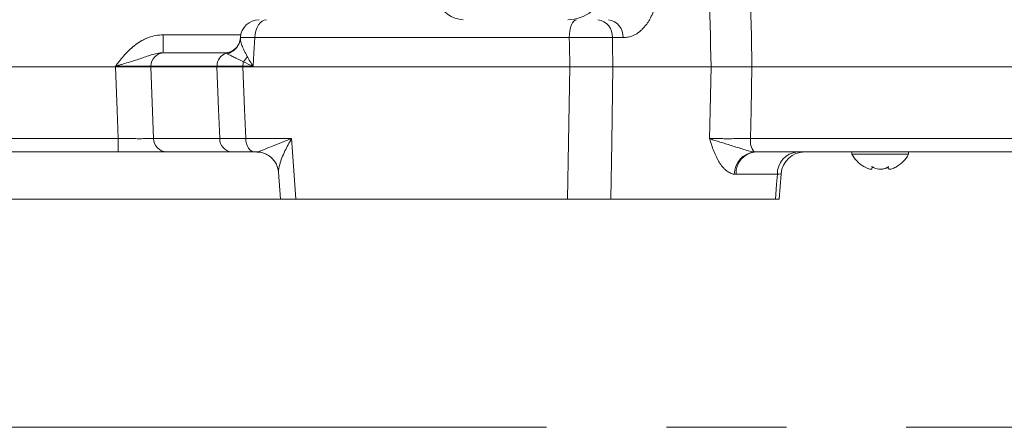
# Model space of a CAD drawing. Header units: millimetres. Extents: x 0 to 8410, y 0 to 5940.
# Tile 9 of 256: x 1047 to 1256, y 1335 to 1421. Entities that reach past the tile are written whole.
import ezdxf

# ---------------------------------------------------------------- set-up
doc = ezdxf.new("R2010")
doc.units = ezdxf.units.MM
doc.header["$LTSCALE"] = 10
doc.linetypes.add('CENTERX2', pattern=[20.32, 12.7, -2.54, 2.54, -2.54])
doc.styles.add('SLDTEXTSTYLE0', font='TXT', dxfattribs={"width": 0.605})
doc.dimstyles.new('SLDDIMSTYLE0', dxfattribs={"dimtxt": 50, "dimasz": 50, "dimexe": 0, "dimexo": 0.0625, "dimgap": 12.5, "dimtad": 1, "dimtoh": 1, "dimdec": 1, "dimrnd": 1e-09, "dimzin": 12, "dimdsep": 46, "dimtxsty": 'SLDTEXTSTYLE0', "dimsah": 1, "dimcen": 0.09, "dimadec": 0, "dimazin": 0, "dimtfac": 1, "dimtofl": 0, "dimtmove": 0, "dimatfit": 3, "dimfxl": 1, "dimfrac": 2, "dimtolj": 1, "dimtzin": 12, "dimarcsym": 0})

# ---------------------------------------------------------------- blocks, each defined once
blk = doc.blocks.new('*D8')
at = {"color": 7, "linetype": 'Continuous', "lineweight": 0}
for p, q in [((1441.19, 1878.04), (715.54, 1878.04)), ((730.54, 1878.04), (730.54, 1383.04)), ((1102.29, 1383.04), (715.54, 1383.04))]:
    blk.add_line(p, q, dxfattribs=at)
for points in [[(730.54, 1878.04), (723.04, 1828.04), (738.04, 1828.04)], [(730.54, 1383.04), (738.04, 1433.04), (723.04, 1433.04)]]:
    blk.add_solid(points, dxfattribs=at)
at = {"color": 7, "linetype": 'Continuous', "lineweight": 0, "insert": (666.09, 1573.26), "char_height": 50, "attachment_point": 1, "rotation": 90, "style": 'SLDTEXTSTYLE0'}
blk.add_mtext('495', dxfattribs=at)
blk = doc.blocks.new('*D9')
at = {"color": 7, "linetype": 'Continuous', "lineweight": 0}
for p, q in [((1441.19, 3305.04), (615.54, 3305.04)), ((630.54, 3305.04), (630.54, 1383.04)), ((1102.29, 1383.04), (615.54, 1383.04))]:
    blk.add_line(p, q, dxfattribs=at)
for points in [[(630.54, 3305.04), (623.04, 3255.04), (638.04, 3255.04)], [(630.54, 1383.04), (638.04, 1433.04), (623.04, 1433.04)]]:
    blk.add_solid(points, dxfattribs=at)
at = {"color": 7, "linetype": 'Continuous', "lineweight": 0, "insert": (566.09, 2267.66), "char_height": 50, "attachment_point": 1, "rotation": 90, "style": 'SLDTEXTSTYLE0'}
blk.add_mtext('1922', dxfattribs=at)

msp = doc.modelspace()

# ---------------------------------------------------------------- linework, layer by layer
at = {"color": 8, "linetype": 'Continuous', "lineweight": 0}
for p, q in [((1077.441398, 1417.835422), (1077.441398, 1414.044764)), ((1077.441398, 1417.835422), (1093.898315, 1417.835422)), ((1163.524624, 1417.254109), (1096.889917, 1417.254109)), ((1174.912963, 1417.254109), (1172.657516, 1417.254109)), ((1067.345355, 1411.044765), (1067.351077, 1411.201772)), ((1074.845586, 1411.201772), (1074.839759, 1411.044765)), ((1074.839759, 1411.044765), (1075.403932, 1395.887757)), ((1088.871796, 1411.201772), (1074.845586, 1411.201772)), ((1088.865716, 1411.044765), (1088.871796, 1411.201772)), ((1094.357211, 1411.201772), (1094.350893, 1411.044765)), ((1096.506748, 1411.201772), (1094.357211, 1411.201772)), ((1024.343897, 1395.887757), (1067.899827, 1395.887757)), ((1067.899827, 1393.044764), (1067.899827, 1395.887757)), ((1075.403932, 1395.887757), (1089.451481, 1395.887757)), ((1094.961274, 1395.887757), (1104.690615, 1395.887757)), ((1201.937999, 1395.887757), (1485.879544, 1395.887757)), ((1207.616005, 1388.306444), (1198.854487, 1388.306444))]:
    msp.add_line(p, q, dxfattribs=at)
at = {"color": 7, "linetype": 'Continuous', "lineweight": 0}
for p, q in [((1093.828592, 1417.294566), (1093.815688, 1417.08779)), ((1077.656034, 1414.044764), (1090.655852, 1414.044764)), ((985.190797, 1411.044765), (1067.345355, 1411.044765)), ((1074.839759, 1411.044765), (1088.865716, 1411.044765)), ((1094.350893, 1411.044765), (1163.629893, 1411.044765)), ((1172.753733, 1411.044765), (1193.558317, 1411.044765)), ((1202.237334, 1411.044765), (1486.490462, 1411.044765)), ((1067.899827, 1393.044764), (1029.992122, 1393.044764)), ((1091.983456, 1393.044764), (1078.217972, 1393.044764)), ((1097.255472, 1393.044764), (1096.83207, 1393.044764)), ((1097.400013, 1393.042568), (1097.255472, 1393.044764)), ((1482.548613, 1393.044764), (1202.965144, 1393.044764)), ((1223.417763, 1393.044764), (1223.417763, 1392.544764)), ((1223.417763, 1392.544764), (1235.417763, 1392.544764)), ((1235.417763, 1392.544764), (1235.417763, 1393.044764)), ((1227.667764, 1389.952084), (1227.715619, 1389.666074)), ((1227.746598, 1389.666074), (1227.746598, 1389.895742)), ((1231.088929, 1389.908516), (1231.088929, 1389.659215)), ((1101.917434, 1388.771536), (1102.312956, 1383.041327)), ((1207.988955, 1383.039811), (1208.427492, 1388.441209)), ((1118.729802, 1383.044765), (609.504364, 1383.044765)), ((1105.591152, 1383.044765), (1163.155313, 1383.044765)), ((1172.320131, 1383.044765), (1207.186282, 1383.044765))]:
    msp.add_line(p, q, dxfattribs=at)
at = {"color": 7, "linetype": 'CENTERX2', "lineweight": 0}
msp.add_line((828.51801, 1334.735295), (1659.983376, 1334.735295), dxfattribs=at)
at = {"color": 8, "linetype": 'Continuous', "lineweight": 0, "flags": 128}
for points in [[(1096.889917, 1417.254109), (1096.958477, 1418.003984), (1097.113017, 1418.719404), (1097.347963, 1419.374675), (1097.654898, 1419.946261), (1098.022777, 1420.413632), (1098.438416, 1420.760002), (1098.886866, 1420.972929), (1099.352021, 1421.044763)], [(1163.524624, 1417.254109), (1163.566198, 1418.003984), (1163.659911, 1418.719404), (1163.802389, 1419.374675), (1163.988512, 1419.946261), (1164.211605, 1420.413632), (1164.46365, 1420.760002), (1164.735597, 1420.972929), (1165.017668, 1421.044763)], [(1096.889917, 1417.254109), (1096.68671, 1414.044764), (1096.506748, 1411.201772)], [(1163.629893, 1411.044765), (1163.548719, 1415.83281), (1163.524624, 1417.254109)], [(1172.657516, 1417.254109), (1172.679532, 1415.83281), (1172.753733, 1411.044765)], [(1067.899827, 1395.887757), (1067.682195, 1401.830213), (1067.345355, 1411.044765)], [(1089.451481, 1395.887757), (1089.212257, 1402.077737), (1088.865716, 1411.044765)], [(1094.350893, 1411.044765), (1094.711963, 1402.077737), (1094.961274, 1395.887757)], [(1163.155313, 1383.044765), (1163.358036, 1395.007752), (1163.629893, 1411.044765)], [(1172.753733, 1411.044765), (1172.5053, 1395.007752), (1172.320131, 1383.044765)], [(1193.235915, 1395.887757), (1193.362232, 1401.827233), (1193.558317, 1411.044765)], [(1202.237334, 1411.044765), (1202.055264, 1401.827233), (1201.937999, 1395.887757)], [(1096.83207, 1393.044764), (1096.47863, 1393.098641), (1096.137885, 1393.258336), (1095.82207, 1393.518113), (1095.542539, 1393.868641), (1095.309306, 1394.297332), (1095.13079, 1394.788785), (1095.013369, 1395.325351), (1094.961274, 1395.887757)], [(1104.690615, 1395.887757), (1104.889903, 1393.044764), (1105.591152, 1383.044765)], [(1207.186282, 1383.044765), (1207.448356, 1386.253823), (1207.616005, 1388.306444)]]:
    msp.add_lwpolyline(points, dxfattribs=at)
at = {"color": 7, "linetype": 'Continuous', "lineweight": 0}
for centre, radius, start, end in [((1163.194174, 1429.044769), 8.000006, 270.0031608, 346.86162312), ((1097.819389, 1417.044771), 3.999993, 89.99996428, 176.3849107), ((1213.408087, 1388.044764), 5.000001, 90.00837464, 175.54548754), ((1213.408087, 1388.044762), 5.000002, 90.00628512, 175.53105411), ((1229.537153, 1395.943746), 7, 209.04974724, 239.17324325), ((1229.298374, 1395.943746), 7, 300.39715205, 330.95025276)]:
    msp.add_arc(centre, radius, start, end, dxfattribs=at)
at = {"color": 8, "linetype": 'Continuous', "lineweight": 0}
for centre, radius, start, end in [((1141.406828, 1427.265978), 6.231246, 201.34624843, 266.74835355), ((1169.090939, 1417.503646), 3.575295, 355.99780615, 82.07136487), ((1171.339592, 1417.495802), 3.581535, 356.13056671, 82.26670996), ((1090.211641, 1417.682827), 3.766796, 279.42482685, 309.68712448), ((1090.008569, 1417.519814), 3.844897, 286.12978564, 343.7618994), ((1077.745236, 1411.145949), 2.900188, 91.76253981, 178.89710131), ((1091.779897, 1411.218765), 2.908151, 109.09646874, 180.33480483), ((1090.629973, 1415.598665), 5.19565, 317.74529407, 333.48239611), ((1098.954234, 1411.058556), 4.599253, 166.84903889, 178.2155819), ((1078.30539, 1395.94548), 2.902032, 181.13971269, 268.27380744), ((1092.219256, 1395.803757), 2.76905, 178.26164011, 265.11502196), ((1205.528695, 1395.340579), 3.632148, 171.33548192, 219.02662272), ((1203.316868, 1388.269096), 4.823094, 97.26377445, 179.28013279), ((1203.420169, 1388.497786), 4.569689, 95.71467574, 182.39978496), ((1212.219476, 1388.456693), 4.605922, 95.04591499, 181.86935984)]:
    msp.add_arc(centre, radius, start, end, dxfattribs=at)
for points, knots in [([(1200.870235, 1480.391683), (1201.093114, 1469.05972), (1201.316253, 1457.727698), (1201.539645, 1446.395618), (1201.771937, 1434.612063), (1202.004502, 1422.828444), (1202.237335, 1411.044765)], [0.000915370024, 0.000915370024, 0.000915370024, 0.000915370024, 0.034980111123, 0.034980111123, 0.034980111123, 0.070402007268, 0.070402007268, 0.070402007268, 0.070402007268]), ([(1193.558313, 1411.044765), (1193.307607, 1422.828448), (1193.057049, 1434.612066), (1192.806644, 1446.395618), (1192.686577, 1452.045706), (1192.566545, 1457.695778), (1192.446549, 1463.345834)], [0, 0, 0, 0, 0.035422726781, 0.035422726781, 0.035422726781, 0.052407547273, 0.052407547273, 0.052407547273, 0.052407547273]), ([(1181.69002, 1423.929497), (1181.409746, 1422.895206), (1181.038389, 1421.965243), (1180.465536, 1420.925288), (1180.344907, 1420.722775), (1180.095339, 1420.335116), (1179.966462, 1420.149906), (1179.567907, 1419.619247), (1179.286361, 1419.298651), (1178.840619, 1418.866288), (1178.688121, 1418.730284), (1178.375181, 1418.474661), (1178.214675, 1418.355101), (1177.728269, 1418.025935), (1177.395228, 1417.843729), (1176.712093, 1417.550817), (1176.361998, 1417.440118), (1175.644349, 1417.291333), (1175.280078, 1417.254108), (1174.91296, 1417.254108)], [0, 0, 0, 0, 0.25, 0.25, 0.3125, 0.3125, 0.375, 0.375, 0.5, 0.5, 0.5625, 0.5625, 0.625, 0.625, 0.75, 0.75, 0.875, 0.875, 1, 1, 1, 1]), ([(1077.441399, 1417.835421), (1076.382772, 1417.835421), (1075.365368, 1417.638532), (1074.136357, 1417.18826), (1073.891657, 1417.087177), (1073.414302, 1416.868011), (1073.181147, 1416.749862), (1072.496886, 1416.371826), (1072.060958, 1416.088393), (1071.223779, 1415.467729), (1070.821179, 1415.129043), (1070.052726, 1414.413532), (1069.687295, 1414.037475), (1068.98383, 1413.258687), (1068.645864, 1412.855945), (1068.152645, 1412.241571), (1067.990436, 1412.034981), (1067.74931, 1411.723465), (1067.669295, 1411.619349), (1067.509779, 1411.41072), (1067.429286, 1411.304885), (1067.351081, 1411.201772)], [0, 0, 0, 0, 0.25, 0.25, 0.3125, 0.3125, 0.375, 0.375, 0.5, 0.5, 0.625, 0.625, 0.75, 0.75, 0.875, 0.875, 0.9375, 0.9375, 0.96875, 0.96875, 1, 1, 1, 1]), ([(1093.840901, 1417.086199), (1093.835585, 1416.914482), (1093.822803, 1416.501593), (1094.200219, 1415.301518), (1094.845014, 1414.092643), (1095.279027, 1413.278949)], [0, 0, 0, 0, 0.18880876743, 0.45398685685, 1, 1, 1, 1]), ([(1096.889917, 1417.254109), (1096.401168, 1417.265384), (1095.251754, 1417.291901), (1094.070078, 1417.30933), (1093.921103, 1417.298535), (1093.848485, 1417.293273)], [0, 0, 0, 0, 0.27493196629, 0.64657103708, 1, 1, 1, 1]), ([(1172.657516, 1417.254109), (1172.196315, 1417.265475), (1171.111696, 1417.292206), (1168.848115, 1417.307916), (1166.125445, 1417.298603), (1164.39147, 1417.268939), (1163.524624, 1417.254109)], [0, 0, 0, 0, 0.1977431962, 0.4650391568, 0.7325632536, 1, 1, 1, 1]), ([(1077.441399, 1414.044765), (1077.003536, 1414.044765), (1076.580303, 1413.99049), (1075.753193, 1413.825137), (1075.348672, 1413.713575), (1074.551022, 1413.468263), (1074.157043, 1413.334325), (1073.364005, 1413.061649), (1072.964589, 1412.92261), (1072.152097, 1412.646863), (1071.739798, 1412.51027), (1070.898223, 1412.240854), (1070.46782, 1412.107606), (1069.593273, 1411.844606), (1069.149212, 1411.714821), (1068.477152, 1411.521543), (1068.252586, 1411.457466), (1067.802473, 1411.329548), (1067.57543, 1411.265272), (1067.351081, 1411.201772)], [0, 0, 0, 0, 0.125, 0.125, 0.25, 0.25, 0.375, 0.375, 0.5, 0.5, 0.625, 0.625, 0.75, 0.75, 0.875, 0.875, 0.9375, 0.9375, 1, 1, 1, 1]), ([(1094.475606, 1412.104966), (1094.083991, 1412.311684), (1093.713312, 1412.490487), (1093.024564, 1412.827123), (1092.705565, 1412.983108), (1092.125063, 1413.272909), (1091.867649, 1413.404471), (1091.420182, 1413.638915), (1091.230047, 1413.741871), (1091.076742, 1413.826272)], [0, 0, 0, 0, 0.25, 0.25, 0.5, 0.5, 0.75, 0.75, 1, 1, 1, 1]), ([(1095.279022, 1413.278949), (1095.459137, 1412.93869), (1095.651645, 1412.594964), (1096.06086, 1411.902126), (1096.278331, 1411.551837), (1096.506742, 1411.201772)], [0, 0, 0, 0, 0.5, 0.5, 1, 1, 1, 1]), ([(1074.845589, 1411.201772), (1074.563032, 1411.212915), (1074.172807, 1411.221382), (1073.428009, 1411.23012), (1073.15398, 1411.232328), (1072.569897, 1411.235252), (1072.257961, 1411.235992), (1071.593817, 1411.23601), (1071.2396, 1411.235269), (1070.513791, 1411.232352), (1070.139703, 1411.230183), (1069.369252, 1411.224429), (1068.97001, 1411.220811), (1068.165273, 1411.212262), (1067.759764, 1411.207343), (1067.351081, 1411.201772)], [0, 0, 0, 0, 0.25, 0.25, 0.375, 0.375, 0.5, 0.5, 0.625, 0.625, 0.75, 0.75, 0.875, 0.875, 1, 1, 1, 1]), ([(1094.357211, 1411.201772), (1093.27846, 1411.203219), (1092.281718, 1411.203937), (1090.449139, 1411.203942), (1089.611688, 1411.203219), (1088.87179, 1411.201772)], [0, 0, 0, 0, 0.5, 0.5, 1, 1, 1, 1]), ([(1067.899834, 1395.887757), (1068.309689, 1395.882149), (1068.716298, 1395.877198), (1069.523094, 1395.868594), (1069.923599, 1395.864949), (1070.69619, 1395.859155), (1071.071179, 1395.856971), (1071.798473, 1395.854034), (1072.15336, 1395.853288), (1072.81872, 1395.853306), (1073.131056, 1395.854051), (1073.715558, 1395.856995), (1073.989584, 1395.859218), (1074.734075, 1395.868017), (1075.123247, 1395.876541), (1075.403932, 1395.887757)], [0, 0, 0, 0, 0.125, 0.125, 0.25, 0.25, 0.375, 0.375, 0.5, 0.5, 0.625, 0.625, 0.75, 0.75, 1, 1, 1, 1]), ([(1089.45148, 1395.887757), (1090.193672, 1395.886296), (1091.025536, 1395.885572), (1092.865221, 1395.885567), (1093.876913, 1395.886296), (1094.961272, 1395.887757)], [0, 0, 0, 0, 0.5, 0.5, 1, 1, 1, 1]), ([(1097.255474, 1393.044765), (1097.379936, 1393.044765), (1097.561799, 1393.093403), (1097.989273, 1393.231628), (1098.235658, 1393.322905), (1099.030826, 1393.629549), (1099.641945, 1393.879815), (1100.9485, 1394.411815), (1101.648415, 1394.696322), (1102.752173, 1395.136038), (1103.128489, 1395.284591), (1103.89737, 1395.584405), (1104.291416, 1395.736233), (1104.690619, 1395.887757)], [0, 0, 0, 0, 0.125, 0.125, 0.25, 0.25, 0.5, 0.5, 0.75, 0.75, 0.875, 0.875, 1, 1, 1, 1]), ([(1104.690615, 1395.887757), (1104.687664, 1395.882808), (1104.156839, 1394.992576), (1103.405337, 1393.583502), (1102.604014, 1391.740528), (1102.06907, 1390.187213), (1101.855944, 1389.161117), (1101.897903, 1388.796762), (1101.900939, 1388.770401)], [0, 0, 0, 0, 0.0018170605, 0.3268501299, 0.5188036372, 0.7144422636, 0.9793399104, 1, 1, 1, 1]), ([(1198.494158, 1388.329692), (1198.190304, 1388.369053), (1197.890464, 1388.458237), (1197.308879, 1388.727111), (1197.029266, 1388.905252), (1196.625287, 1389.232433), (1196.493215, 1389.351539), (1196.234144, 1389.60937), (1196.107139, 1389.748242), (1195.739678, 1390.185906), (1195.510444, 1390.507823), (1195.079006, 1391.203127), (1194.876851, 1391.576606), (1194.495607, 1392.367278), (1194.316881, 1392.784152), (1193.981847, 1393.639598), (1193.824745, 1394.079803), (1193.523122, 1394.975389), (1193.379182, 1395.428989), (1193.235918, 1395.887757)], [0, 0, 0, 0, 0.125, 0.125, 0.25, 0.25, 0.3125, 0.3125, 0.375, 0.375, 0.5, 0.5, 0.625, 0.625, 0.75, 0.75, 0.875, 0.875, 1, 1, 1, 1]), ([(1193.235918, 1395.887757), (1193.476518, 1395.882075), (1193.740803, 1395.877058), (1194.31614, 1395.868338), (1194.628395, 1395.864638), (1195.282314, 1395.858755), (1195.625862, 1395.856538), (1196.346153, 1395.853553), (1196.726316, 1395.852791), (1197.49877, 1395.852798), (1197.89198, 1395.853548), (1198.692164, 1395.85652), (1199.101949, 1395.858763), (1199.922484, 1395.864701), (1200.329854, 1395.868361), (1201.138912, 1395.877035), (1201.542306, 1395.882075), (1201.937996, 1395.887757)], [0, 0, 0, 0, 0.125, 0.125, 0.25, 0.25, 0.375, 0.375, 0.5, 0.5, 0.625, 0.625, 0.75, 0.75, 0.875, 0.875, 1, 1, 1, 1]), ([(1202.707051, 1393.053482), (1202.294157, 1393.080759), (1201.869813, 1393.168688), (1201.015471, 1393.392368), (1200.582992, 1393.52828), (1199.715061, 1393.806818), (1199.279671, 1393.949854), (1198.414085, 1394.228161), (1197.983984, 1394.363793), (1197.137042, 1394.62571), (1196.722305, 1394.751522), (1195.925296, 1394.99313), (1195.54184, 1395.10934), (1194.810567, 1395.336749), (1194.462315, 1395.448078), (1193.971912, 1395.6145), (1193.815132, 1395.669423), (1193.515197, 1395.778799), (1193.371377, 1395.833527), (1193.235918, 1395.887757)], [0, 0, 0, 0, 0.125, 0.125, 0.25, 0.25, 0.375, 0.375, 0.5, 0.5, 0.625, 0.625, 0.75, 0.75, 0.875, 0.875, 0.9375, 0.9375, 1, 1, 1, 1]), ([(1208.364528, 1388.445507), (1208.364008, 1388.433888), (1208.362746, 1388.40564), (1207.892704, 1388.343201), (1207.616005, 1388.306444)], [0, 0, 0, 0, 0.411331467, 1, 1, 1, 1])]:
    msp.add_open_spline(points, degree=3, knots=knots, dxfattribs=at)
at = {"color": 7, "linetype": 'Continuous', "lineweight": 0}
for points, knots in [([(1093.796465, 1417.091329), (1093.79714, 1416.928367), (1093.797985, 1416.724454), (1093.703478, 1416.498407), (1093.684498, 1416.453012)], [0, 0, 0, 0, 0.7991746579, 1, 1, 1, 1]), ([(1092.588965, 1414.806333), (1092.48184, 1414.707277), (1092.146213, 1414.396931), (1091.49105, 1414.149876), (1090.932168, 1414.031262), (1090.733377, 1414.047537), (1090.725724, 1414.048163)], [0, 0, 0, 0, 0.1896428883, 0.5941621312, 0.9843743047, 1, 1, 1, 1]), ([(1093.671773, 1416.463576), (1093.634487, 1416.311529), (1093.515295, 1415.825473), (1093.119801, 1415.209909), (1092.714938, 1414.902045), (1092.587698, 1414.80529)], [0, 0, 0, 0, 0.2378950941, 0.7604870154, 1, 1, 1, 1]), ([(1067.345348, 1411.044765), (1068.162574, 1411.044765), (1068.958974, 1411.044765), (1070.122766, 1411.044765), (1070.502636, 1411.044765), (1071.226829, 1411.044765), (1071.574179, 1411.044765), (1072.239036, 1411.044765), (1072.557652, 1411.044765), (1073.14348, 1411.044765), (1073.413517, 1411.044765), (1073.90801, 1411.044765), (1074.133749, 1411.044765), (1074.528575, 1411.044765), (1074.69821, 1411.044765), (1074.839755, 1411.044765)], [0, 0, 0, 0, 0.25, 0.25, 0.375, 0.375, 0.5, 0.5, 0.625, 0.625, 0.75, 0.75, 0.875, 0.875, 1, 1, 1, 1]), ([(1163.629894, 1411.044765), (1164.414786, 1411.044765), (1165.227822, 1411.044765), (1166.489203, 1411.044765), (1166.911326, 1411.044765), (1167.742361, 1411.044765), (1168.153861, 1411.044765), (1168.764956, 1411.044765), (1168.968457, 1411.044765), (1169.367108, 1411.044765), (1169.562702, 1411.044765), (1170.138544, 1411.044765), (1170.507918, 1411.044765), (1171.217334, 1411.044765), (1171.558403, 1411.044765), (1172.190083, 1411.044765), (1172.4834, 1411.044765), (1172.75373, 1411.044765)], [0, 0, 0, 0, 0.25, 0.25, 0.375, 0.375, 0.5, 0.5, 0.5625, 0.5625, 0.625, 0.625, 0.75, 0.75, 0.875, 0.875, 1, 1, 1, 1]), ([(1202.237335, 1411.044765), (1201.446874, 1411.044765), (1200.642534, 1411.044765), (1199.415476, 1411.044765), (1199.006221, 1411.044765), (1198.207726, 1411.044765), (1197.8154, 1411.044765), (1197.044781, 1411.044765), (1196.665329, 1411.044765), (1195.946217, 1411.044765), (1195.603224, 1411.044765), (1194.950317, 1411.044765), (1194.638484, 1411.044765), (1194.063328, 1411.044765), (1193.799031, 1411.044765), (1193.558313, 1411.044765)], [0, 0, 0, 0, 0.25, 0.25, 0.375, 0.375, 0.5, 0.5, 0.625, 0.625, 0.75, 0.75, 0.875, 0.875, 1, 1, 1, 1]), ([(1078.217969, 1393.044765), (1077.831317, 1393.044765), (1077.295607, 1393.044765), (1076.442164, 1393.044765), (1076.261612, 1393.044765), (1075.887697, 1393.044765), (1075.693682, 1393.044765), (1075.090877, 1393.044765), (1074.661446, 1393.044765), (1073.746762, 1393.044765), (1073.258957, 1393.044765), (1072.259247, 1393.044765), (1071.743807, 1393.044765), (1070.681842, 1393.044765), (1070.131335, 1393.044765), (1069.022283, 1393.044765), (1068.463309, 1393.044765), (1067.899834, 1393.044765)], [0, 0, 0, 0, 0.25, 0.25, 0.3125, 0.3125, 0.375, 0.375, 0.5, 0.5, 0.625, 0.625, 0.75, 0.75, 0.875, 0.875, 1, 1, 1, 1]), ([(1097.342107, 1393.020852), (1097.439977, 1393.025681), (1097.892862, 1393.04803), (1098.746509, 1392.834648), (1099.808046, 1392.341086), (1100.707694, 1391.582074), (1101.359618, 1390.678387), (1101.732725, 1389.782633), (1101.882571, 1389.124793), (1101.885509, 1388.839777), (1101.885993, 1388.792865)], [0, 0, 0, 0, 0.0440856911, 0.2040040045, 0.3676186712, 0.5415251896, 0.6982710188, 0.8416517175, 0.9739367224, 1, 1, 1, 1]), ([(1227.726087, 1389.546328), (1227.68778, 1389.488982), (1227.608996, 1389.371038), (1227.254853, 1389.374374), (1226.767366, 1389.514957), (1226.299805, 1389.729123), (1226.011441, 1389.897414), (1225.917764, 1389.952084)], [0, 0, 0, 0, 0.21667934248, 0.44564096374, 0.6626051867, 0.89039534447, 1, 1, 1, 1]), ([(1231.167763, 1389.952084), (1230.944019, 1389.804198), (1230.556343, 1389.547959), (1229.795453, 1389.378461), (1229.090647, 1389.37248), (1228.428077, 1389.515474), (1227.96362, 1389.729049), (1227.740314, 1389.897391), (1227.667764, 1389.952084)], [0, 0, 0, 0, 0.2355526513, 0.408136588, 0.5811339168, 0.7450637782, 0.917172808, 1, 1, 1, 1]), ([(1232.917763, 1389.952084), (1232.648294, 1389.804189), (1232.181406, 1389.547944), (1231.609237, 1389.378455), (1231.250641, 1389.372485), (1231.079233, 1389.51549), (1231.08147, 1389.729064), (1231.146604, 1389.897399), (1231.167763, 1389.952084)], [0, 0, 0, 0, 0.2355673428, 0.4081493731, 0.5811458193, 0.7450754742, 0.917186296, 1, 1, 1, 1]), ([(1105.591152, 1383.044765), (1104.920512, 1383.044765), (1103.579197, 1383.044765), (1102.451051, 1383.044765), (1102.389302, 1383.044765), (1102.361712, 1383.044765)], [0, 0, 0, 0, 0.35615693, 0.7123326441, 1, 1, 1, 1]), ([(1172.320129, 1383.044765), (1171.778214, 1383.044765), (1171.148814, 1383.044765), (1170.074611, 1383.044765), (1169.699231, 1383.044765), (1168.92868, 1383.044765), (1168.531424, 1383.044765), (1167.917159, 1383.044765), (1167.708508, 1383.044765), (1167.291742, 1383.044765), (1167.083055, 1383.044765), (1166.4561, 1383.044765), (1166.036943, 1383.044765), (1165.19623, 1383.044765), (1164.773484, 1383.044765), (1163.951527, 1383.044765), (1163.549066, 1383.044765), (1163.15531, 1383.044765)], [0, 0, 0, 0, 0.25, 0.25, 0.375, 0.375, 0.5, 0.5, 0.5625, 0.5625, 0.625, 0.625, 0.75, 0.75, 0.875, 0.875, 1, 1, 1, 1]), ([(1207.9297, 1383.044765), (1207.946906, 1383.044765), (1208.028355, 1383.044765), (1207.711938, 1383.044765), (1207.31135, 1383.044765), (1207.186282, 1383.044765)], [0, 0, 0, 0, 0.1555449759, 0.736351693, 1, 1, 1, 1])]:
    msp.add_open_spline(points, degree=3, knots=knots, dxfattribs=at)
for points in [[(1090.659204, 1414.044598), (1090.658097, 1414.044709), (1090.656981, 1414.044765), (1090.655856, 1414.044765)], [(1088.865723, 1411.044765), (1089.609535, 1411.044765), (1091.271044, 1411.044765), (1093.266313, 1411.044765), (1094.350889, 1411.044765)], [(1096.832074, 1393.044765), (1095.872539, 1393.044765), (1094.108044, 1393.044765), (1092.640127, 1393.044765), (1091.983457, 1393.044765)]]:
    msp.add_open_spline(points, degree=3, dxfattribs=at)
at = {"color": 8, "linetype": 'Continuous', "lineweight": 0}
for points in [[(1090.828466, 1413.966877), (1090.743068, 1414.011306), (1090.684679, 1414.042043), (1090.659204, 1414.044598)], [(1091.076742, 1413.826272), (1090.974963, 1413.882305), (1090.892364, 1413.930181), (1090.828466, 1413.966877)], [(1094.475606, 1412.104966), (1095.118749, 1411.810383), (1095.797083, 1411.507285), (1096.506742, 1411.201772)], [(1202.707051, 1393.053482), (1202.792822, 1393.047653), (1202.878925, 1393.044765), (1202.965141, 1393.044765)], [(1198.854485, 1388.306444), (1198.733992, 1388.306444), (1198.613882, 1388.314183), (1198.494158, 1388.329692)]]:
    msp.add_open_spline(points, degree=3, dxfattribs=at)

# ---------------------------------------------------------------- dimensions: what is measured, and where the dimension line sits
at = {"color": 7, "linetype": 'Continuous', "lineweight": 0}
for base, p1, picture, middle in [((630.538944, 1383.044765), (1441.190786, 3305.044765), '*D9', (630.538944, 2344.044765)), ((730.538944, 1383.044765), (1441.190786, 1878.044765), '*D8', (730.538944, 1630.544765))]:
    dim = msp.add_linear_dim(base=base, p1=p1, p2=(1102.291642, 1383.044765), angle=90, dimstyle='SLDDIMSTYLE0', dxfattribs=at)
    dim.commit()
    dim.dimension.update_dxf_attribs({"geometry": picture, "text_midpoint": middle, "dimtype": 160})

doc.saveas('drawing.dxf')
